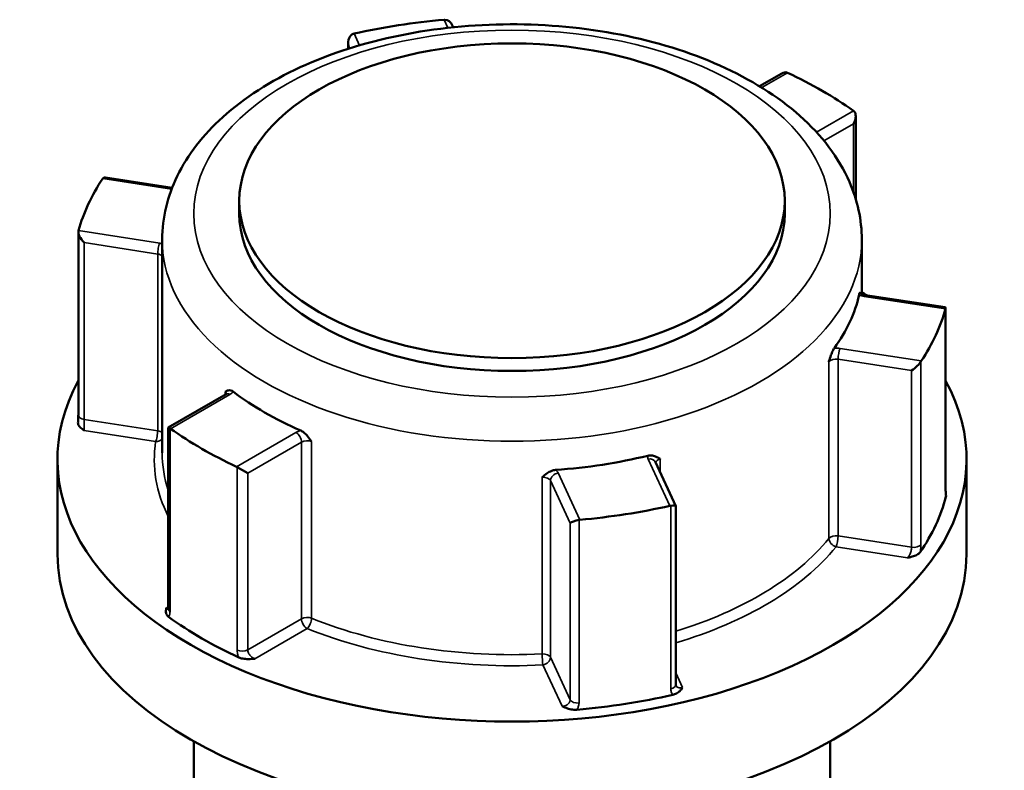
# Model space of a CAD drawing. Header units: millimetres. Extents: x 0 to 1062, y -443 to 985.
# Tile 20 of 21: x 904 to 967, y 937 to 985. Entities that reach past the tile are written whole.
import ezdxf

# ---------------------------------------------------------------- set-up
doc = ezdxf.new("R2010")
doc.units = ezdxf.units.MM
doc.layers.add('Visible (ANSI)', color=7, linetype='Continuous', lineweight=50)
doc.layers.add('Visible Narrow (ANSI)', color=7, linetype='Continuous', lineweight=35)

msp = doc.modelspace()

# ---------------------------------------------------------------- linework, layer by layer
at = {"layer": 'Visible (ANSI)'}
for p, q in [((931.819, 984.386), (931.774, 984.482)), ((925.166, 983.024), (925.166, 983.4)), ((952.597, 981.469), (951.181, 980.651)), ((957.268, 978.771), (957.268, 973.526)), ((914.026, 974.223), (909.811, 974.875)), ((918.277, 973.404), (918.277, 972.588)), ((952.777, 973.404), (952.777, 972.588)), ((908.097, 959.845), (908.097, 971.425)), ((913.402, 970.955), (913.402, 957.442)), ((957.652, 970.955), (957.652, 967.505)), ((962.924, 966.659), (957.885, 967.438)), ((962.957, 955.039), (962.957, 966.619)), ((917.439, 961.17), (913.786, 959.061)), ((913.786, 959.061), (913.896, 958.998)), ((913.786, 959.061), (913.786, 947.587)), ((906.777, 957.033), (906.777, 951.032)), ((945.886, 954.076), (944.596, 956.855)), ((964.277, 957.033), (964.277, 951.032)), ((918.144, 956.545), (918.811, 956.16)), ((945.888, 942.775), (945.888, 954.067)), ((915.402, 939.178), (915.402, 912.796)), ((955.652, 939.178), (955.652, 935.067))]:
    msp.add_line(p, q, dxfattribs=at)
for centre, major_axis, ratio, start_param, end_param in [((935.527, 969.036), (27.75, 0), 0.57735, 1.726088, 1.939103), ((931.365, 984.176), (-0.151, 0.683), 0.697902, 5.018728, 6.130176), ((925.666, 983.294), (0.151, -0.683), 0.697902, 3.205522, 4.667849), ((952.597, 980.891), (-0.354, -0.612), 0.57735, 3.250062, 3.926991), ((935.527, 969.036), (27.75, 0), 0.57735, 0.678891, 0.891906), ((956.768, 978.483), (-0.354, -0.612), 0.57735, 1.570796, 3.033123), ((935.527, 969.036), (-27.75, 0), 0.57735, 5.914878, 6.127893), ((910.124, 974.321), (-0.451, 0.526), 0.410754, 5.836328, 6.359773), ((935.527, 972.588), (17.25, 0), 0.57735, 3.141593, 6.283185), ((908.597, 971.031), (0.451, -0.526), 0.410754, 3.43512, 4.897446), ((935.527, 969.036), (22.125, 0), 0.57735, 5.884611, 6.158161), ((935.527, 957.033), (28.75, 0), 0.57735, 0.67683, 0.692636), ((962.457, 966.225), (0.491, 0.421), 0.218386, 5.944798, 6.468243), ((935.527, 969.036), (27.75, 0), 0.57735, 5.914878, 6.127893), ((960.93, 962.934), (-0.491, -0.421), 0.218386, 1.123939, 2.586266), ((935.527, 957.033), (28.75, 0), 0.57735, 2.837428, 6.58735), ((935.527, 969.036), (-22.125, 0), 0.57735, 0.648623, 0.922173), ((935.527, 969.036), (-27.75, 0), 0.57735, 0.678891, 0.891906), ((935.527, 969.036), (-22.125, 0), 0.57735, 1.695821, 1.969371), ((945.388, 953.961), (0.5, 0.11), 0.201906, 6.238645, 7.439173), ((935.527, 957.033), (27.75, 0), 0.57735, 5.90797, 6.134802), ((935.527, 969.036), (-27.75, 0), 0.57735, 1.726088, 1.939103), ((939.689, 953.079), (-0.5, -0.11), 0.201906, 4.514519, 5.976846), ((935.527, 951.032), (28.75, 0), 0.57735, 3.141593, 6.283185), ((935.527, 957.033), (-27.75, 0), 0.57735, 0.671982, 0.898815), ((935.527, 957.033), (-27.75, 0), 0.57735, 1.719179, 1.946012)]:
    msp.add_ellipse(centre, major_axis=major_axis, ratio=ratio, start_param=start_param, end_param=end_param, dxfattribs=at)
msp.add_ellipse((935.527, 973.404), major_axis=(-17.25, 0), ratio=0.57735, dxfattribs=at)
for points in [[(931.289, 984.867), (931.271, 984.867), (931.253, 984.866), (931.235, 984.865)], [(925.536, 983.983), (925.519, 983.979), (925.502, 983.975), (925.485, 983.969)], [(952.952, 981.505), (952.938, 981.511), (952.924, 981.517), (952.91, 981.522)], [(957.158, 979.069), (957.147, 979.079), (957.135, 979.088), (957.124, 979.096)], [(909.658, 974.831), (909.651, 974.823), (909.644, 974.814), (909.638, 974.804)], [(908.111, 971.514), (908.108, 971.504), (908.105, 971.493), (908.103, 971.48)], [(962.943, 966.558), (962.946, 966.568), (962.949, 966.578), (962.951, 966.587)], [(961.396, 963.236), (961.403, 963.247), (961.41, 963.258), (961.416, 963.268)], [(913.896, 958.998), (913.907, 958.991), (913.919, 958.984), (913.93, 958.976)], [(918.102, 956.567), (918.116, 956.56), (918.13, 956.553), (918.144, 956.545)], [(962.97, 954.795), (962.983, 954.747), (962.982, 954.704), (962.972, 954.665)], [(945.518, 954.089), (945.535, 954.093), (945.552, 954.096), (945.569, 954.098)], [(939.765, 953.2), (939.783, 953.203), (939.801, 953.206), (939.819, 953.207)]]:
    msp.add_open_spline(points, degree=3, dxfattribs=at)
for points, knots in [([(913.402, 970.955), (913.402, 972.328), (913.734, 973.696), (915.015, 976.334), (916.003, 977.589), (918.596, 979.93), (920.259, 980.987), (924.051, 982.735), (926.191, 983.416), (930.694, 984.331), (933.054, 984.567), (937.772, 984.581), (940.127, 984.361), (944.621, 983.481), (946.759, 982.821), (950.615, 981.094), (952.332, 980.025), (955.116, 977.548), (956.199, 976.141), (957.381, 973.435), (957.652, 972.197), (957.652, 970.955)], [2.356194, 2.356194, 2.356194, 2.356194, 2.629405, 2.629405, 2.925106, 2.925106, 3.253266, 3.253266, 3.588703, 3.588703, 3.921835, 3.921835, 4.253729, 4.253729, 4.586782, 4.586782, 4.922178, 4.922178, 5.250753, 5.250753, 5.497787, 5.497787, 5.497787, 5.497787]), ([(957.479, 967.443), (957.49, 967.492), (957.5, 967.527), (957.522, 967.58), (957.532, 967.586), (957.544, 967.581), (957.548, 967.577), (957.551, 967.571)], [0.23361163, 0.23361163, 0.23361163, 0.23361163, 0.25496684, 0.25496684, 0.28420242, 0.28420242, 0.2985227, 0.2985227, 0.2985227, 0.2985227]), ([(957.55, 967.572), (957.55, 967.572), (957.552, 967.57), (957.562, 967.56), (957.574, 967.55), (957.611, 967.525), (957.636, 967.512), (957.7, 967.484), (957.739, 967.471), (957.815, 967.451), (957.849, 967.444), (957.885, 967.438)], [4.3319005, 4.3319005, 4.3319005, 4.3319005, 4.4505896, 4.4505896, 4.6522435, 4.6522435, 4.8550269, 4.8550269, 5.0731994, 5.0731994, 5.2359878, 5.2359878, 5.2359878, 5.2359878]), ([(955.57, 963.218), (955.571, 963.219), (955.571, 963.22), (955.615, 963.361), (955.657, 963.496), (955.735, 963.715), (955.775, 963.815), (955.851, 963.974), (955.884, 964.033), (955.918, 964.078)], [-0.00031623, -0.00031623, -0.00031623, -0.00031623, 0, 0, 0.04423689, 0.04423689, 0.0753695, 0.0753695, 0.09811041, 0.09811041, 0.09811041, 0.09811041]), ([(917.391, 961.311), (917.392, 961.311), (917.392, 961.311), (917.452, 961.348), (917.51, 961.383), (917.622, 961.412), (917.678, 961.417), (917.793, 961.384), (917.843, 961.359), (917.895, 961.319)], [-0.00031623, -0.00031623, -0.00031623, -0.00031623, 0, 0, 0.04423689, 0.04423689, 0.07536951, 0.07536951, 0.09811043, 0.09811043, 0.09811043, 0.09811043]), ([(917.439, 961.17), (917.456, 961.18), (917.47, 961.19), (917.489, 961.205), (917.495, 961.211), (917.499, 961.215), (917.499, 961.216), (917.499, 961.216)], [0, 0, 0, 0, 0.1570796, 0.1570796, 0.3141593, 0.3141593, 0.3804885, 0.3804885, 0.3804885, 0.3804885]), ([(908.097, 959.845), (908.097, 959.817), (908.096, 959.789), (908.095, 959.729), (908.094, 959.699), (908.092, 959.635), (908.091, 959.602), (908.087, 959.535), (908.085, 959.501), (908.081, 959.432), (908.078, 959.397), (908.075, 959.361)], [0.63170726, 0.63170726, 0.63170726, 0.63170726, 0.64293684, 0.64293684, 0.65416641, 0.65416641, 0.66539598, 0.66539598, 0.67662555, 0.67662555, 0.68785512, 0.68785512, 0.68785512, 0.68785512]), ([(908.461, 958.86), (908.46, 958.86), (908.459, 958.861), (908.375, 958.924), (908.291, 958.988), (908.17, 959.11), (908.119, 959.174), (908.077, 959.287), (908.072, 959.326), (908.075, 959.361)], [-0.00050145, -0.00050145, -0.00050145, -0.00050145, 0, 0, 0.04084259, 0.04084259, 0.07232555, 0.07232555, 0.09056596, 0.09056596, 0.09056596, 0.09056596]), ([(922.162, 958.856), (922.23, 958.826), (922.298, 958.783), (922.452, 958.66), (922.53, 958.578), (922.685, 958.395), (922.767, 958.279), (922.853, 958.159), (922.853, 958.158), (922.854, 958.157)], [0.23361175, 0.23361175, 0.23361175, 0.23361175, 0.25496698, 0.25496698, 0.28420257, 0.28420257, 0.32574395, 0.32574395, 0.32604091, 0.32604091, 0.32604091, 0.32604091]), ([(944.114, 957.263), (944.193, 957.283), (944.271, 957.288), (944.447, 957.275), (944.535, 957.248), (944.71, 957.175), (944.801, 957.117), (944.895, 957.057), (944.896, 957.056), (944.897, 957.056)], [0.23361153, 0.23361153, 0.23361153, 0.23361153, 0.25496674, 0.25496674, 0.2842023, 0.2842023, 0.32574365, 0.32574365, 0.32604061, 0.32604061, 0.32604061, 0.32604061]), ([(937.434, 955.901), (937.435, 955.902), (937.436, 955.903), (937.54, 955.994), (937.64, 956.082), (937.83, 956.211), (937.926, 956.267), (938.117, 956.336), (938.201, 956.356), (938.286, 956.362)], [-0.00031623, -0.00031623, -0.00031623, -0.00031623, 0, 0, 0.04423689, 0.04423689, 0.07536951, 0.07536951, 0.09811042, 0.09811042, 0.09811042, 0.09811042]), ([(962.957, 955.039), (962.957, 955.006), (962.958, 954.975), (962.959, 954.919), (962.961, 954.894), (962.963, 954.85), (962.965, 954.832), (962.968, 954.804), (962.97, 954.795), (962.97, 954.793), (962.97, 954.792), (962.97, 954.792)], [1.2634146, 1.2634146, 1.2634146, 1.2634146, 1.27710525, 1.27710525, 1.2907959, 1.2907959, 1.30448655, 1.30448655, 1.3181772, 1.3181772, 1.3201506, 1.3201506, 1.3201506, 1.3201506]), ([(961.346, 951.162), (961.317, 951.119), (961.271, 951.074), (961.117, 950.975), (961.017, 950.935), (960.806, 950.864), (960.679, 950.833), (960.551, 950.802), (960.55, 950.802), (960.548, 950.802)], [0, 0, 0, 0, 0.02419173, 0.02419173, 0.05409885, 0.05409885, 0.0928971, 0.0928971, 0.09337345, 0.09337345, 0.09337345, 0.09337345]), ([(913.81, 947.059), (913.76, 947.096), (913.716, 947.141), (913.645, 947.267), (913.634, 947.338), (913.633, 947.479), (913.65, 947.558), (913.668, 947.637), (913.669, 947.638), (913.669, 947.639)], [0, 0, 0, 0, 0.02419173, 0.02419173, 0.05409885, 0.05409885, 0.09289713, 0.09289713, 0.09337348, 0.09337348, 0.09337348, 0.09337348]), ([(913.776, 947.5), (913.776, 947.5), (913.776, 947.501), (913.778, 947.507), (913.78, 947.516), (913.784, 947.545), (913.786, 947.564), (913.786, 947.587)], [0.19748842, 0.19748842, 0.19748842, 0.19748842, 0.20396178, 0.20396178, 0.219688, 0.219688, 0.23541421, 0.23541421, 0.23541421, 0.23541421]), ([(919.255, 944.414), (919.253, 944.413), (919.252, 944.413), (919.115, 944.403), (918.978, 944.393), (918.733, 944.393), (918.612, 944.4), (918.394, 944.441), (918.315, 944.466), (918.252, 944.495)], [-0.00050145, -0.00050145, -0.00050145, -0.00050145, 0, 0, 0.04084264, 0.04084264, 0.07232567, 0.07232567, 0.09779214, 0.09779214, 0.09779214, 0.09779214]), ([(946.321, 942.587), (946.32, 942.587), (946.32, 942.586), (946.267, 942.512), (946.213, 942.438), (946.09, 942.317), (946.02, 942.259), (945.85, 942.17), (945.772, 942.144), (945.697, 942.127)], [-0.00050145, -0.00050145, -0.00050145, -0.00050145, 0, 0, 0.04084262, 0.04084262, 0.07232563, 0.07232563, 0.09779208, 0.09779208, 0.09779208, 0.09779208]), ([(945.888, 942.775), (945.888, 942.769), (945.888, 942.764), (945.889, 942.754), (945.89, 942.75), (945.891, 942.742), (945.892, 942.738), (945.893, 942.731), (945.894, 942.728), (945.896, 942.723), (945.897, 942.72), (945.899, 942.718)], [1.2634146, 1.2634146, 1.2634146, 1.2634146, 1.27043352, 1.27043352, 1.27745245, 1.27745245, 1.28447137, 1.28447137, 1.29149029, 1.29149029, 1.29850922, 1.29850922, 1.29850922, 1.29850922]), ([(939.63, 941.188), (939.55, 941.181), (939.459, 941.182), (939.235, 941.209), (939.124, 941.239), (938.912, 941.309), (938.802, 941.357), (938.693, 941.406), (938.691, 941.406), (938.69, 941.407)], [0, 0, 0, 0, 0.02419173, 0.02419173, 0.05409885, 0.05409885, 0.0928971, 0.0928971, 0.09337345, 0.09337345, 0.09337345, 0.09337345])]:
    msp.add_open_spline(points, degree=3, knots=knots, dxfattribs=at)
at = {"layer": 'Visible Narrow (ANSI)'}
for p, q in [((931.235, 984.865), (931.474, 984.349)), ((925.88, 983.242), (925.536, 983.983)), ((925.183, 983.029), (925.183, 983.22)), ((925.183, 983.22), (925.26, 983.054)), ((951.323, 980.564), (952.952, 981.505)), ((957.124, 979.096), (954.785, 977.746)), ((955.257, 977.202), (957.122, 978.279)), ((957.122, 978.279), (957.122, 973.971)), ((909.638, 974.804), (913.991, 974.131)), ((913.245, 970.72), (908.111, 971.514)), ((908.467, 959.566), (908.467, 970.752)), ((908.467, 970.752), (913.116, 970.033)), ((913.116, 970.033), (913.116, 958.847)), ((957.809, 967.352), (962.943, 966.558)), ((962.951, 966.587), (962.951, 954.995)), ((961.416, 963.268), (956.282, 964.062)), ((955.57, 963.218), (955.57, 952.032)), ((956.153, 963.375), (960.801, 962.656)), ((956.153, 952.189), (956.153, 963.375)), ((961.396, 951.644), (961.396, 963.236)), ((960.801, 962.656), (960.801, 951.47)), ((913.93, 958.976), (917.689, 961.145)), ((917.391, 961.311), (917.391, 961.143)), ((913.116, 958.847), (908.467, 959.566)), ((908.461, 958.86), (912.986, 958.159)), ((913.896, 947.406), (913.896, 958.998)), ((921.86, 958.737), (918.102, 956.567)), ((918.811, 956.16), (922.214, 958.124)), ((922.214, 958.124), (922.214, 946.938)), ((922.854, 946.971), (922.854, 958.157)), ((944.142, 957.053), (945.518, 954.089)), ((944.897, 956.207), (944.897, 957.056)), ((918.144, 956.545), (918.144, 944.953)), ((918.811, 944.974), (918.811, 956.16)), ((939.819, 953.207), (938.443, 956.171)), ((937.434, 955.901), (937.434, 944.715)), ((937.96, 955.688), (939.206, 953.005)), ((937.96, 944.502), (937.96, 955.688)), ((945.569, 954.098), (945.569, 942.506)), ((939.206, 953.005), (939.206, 941.819)), ((939.765, 941.608), (939.765, 953.2)), ((960.801, 951.47), (956.153, 952.189)), ((956.023, 951.502), (960.548, 950.802)), ((913.786, 947.706), (913.669, 947.639)), ((922.214, 946.938), (918.811, 944.974)), ((919.255, 944.414), (922.568, 946.326)), ((939.206, 941.819), (937.96, 944.502)), ((937.478, 944.019), (938.69, 941.407)), ((946.321, 942.587), (945.888, 943.52))]:
    msp.add_line(p, q, dxfattribs=at)
msp.add_ellipse((935.527, 972.588), major_axis=(20.125, 0), ratio=0.57735, dxfattribs=at)
for centre, major_axis, ratio, start_param, end_param in [((935.527, 970.955), (-22.125, 0), 0.57735, 0, 3.141593), ((913.245, 970.311), (0.076, 0.494), 0.211325, 0.631914, 2.202711), ((912.986, 970.162), (-1, 0), 0.57735, 4.283597, 4.45059), ((912.986, 969.754), (0.5, 0), 0.57735, 0.588914, 1.308997), ((958.068, 967.91), (1, 0), 0.57735, 4.083229, 4.45059), ((957.809, 966.944), (0.076, 0.494), 0.211325, 0, 0.631914), ((956.023, 963.504), (-1, 0), 0.57735, 4.45059, 4.81795), ((956.282, 963.654), (-0.076, -0.494), 0.211325, 3.773507, 5.344303), ((956.023, 963.096), (0.5, 0), 0.57735, 1.308997, 2.704308), ((916.981, 961.145), (0.5, 0), 0.57735, 0.167906, 0.609913), ((917.689, 960.737), (-0.25, 0.433), 0.57735, 5.497787, 6.283185), ((916.981, 961.554), (1, 0), 0.57735, 5.497787, 5.865148), ((908.597, 959.845), (-0.5, 0), 0.57735, 0, 1.308997), ((912.986, 958.568), (-0.076, -0.494), 0.211325, 0.631914, 2.202711), ((912.986, 958.568), (-0.5, 0), 0.57735, 3.730507, 4.45059), ((922.568, 958.329), (-1, 0), 0.57735, 5.130426, 5.497787), ((921.86, 958.329), (-0.25, 0.433), 0.57735, 3.926991, 5.497787), ((935.527, 957.033), (-22.625, 0), 0.57735, 6.196871, 6.563584), ((912.986, 958.568), (0.494, -0.074), 0.813457, 4.833706, 5.821205), ((922.568, 957.92), (0.5, 0), 0.57735, 0.960883, 2.356194), ((935.527, 957.442), (-22.125, 0), 0.57735, 0, 0.186489), ((945.108, 957.202), (-1, 0), 0.57735, 6.177624, 6.544985), ((944.142, 956.645), (0.454, 0.21), 0.788675, 0, 1.219917), ((945.108, 956.794), (-0.5, 0), 0.57735, 5.149673, 6.182779), ((938.443, 955.763), (-0.454, -0.21), 0.788675, 4.36151, 5.932306), ((937.478, 956.022), (1, 0), 0.57735, 0.261799, 0.62916), ((937.478, 955.614), (0.5, 0), 0.57735, 0.261799, 1.657111), ((962.457, 955.039), (0.5, 0), 0.57735, 6.129855, 6.283185), ((935.527, 957.442), (-22.125, 0), 0.57735, 2.058147, 2.704308), ((956.023, 951.91), (-0.5, 0), 0.57735, 4.45059, 5.845901), ((956.023, 951.91), (0.389, -0.315), 0.739668, 3.681197, 5.251994), ((956.023, 951.91), (0.076, 0.494), 0.211325, 3.773507, 5.344303), ((960.93, 951.748), (0.5, 0), 0.57735, 4.45059, 5.912916), ((935.527, 957.033), (22.625, 0), 0.57735, 5.188063, 5.845901), ((914.286, 947.587), (-0.5, 0), 0.57735, 0, 0.676929), ((922.568, 946.734), (-0.5, 0), 0.57735, 4.102476, 5.497787), ((922.568, 946.734), (0.25, -0.433), 0.57735, 3.926991, 5.497787), ((922.568, 946.734), (0.187, 0.464), 0.467686, 3.853381, 5.424178), ((935.527, 957.442), (-22.125, 0), 0.57735, 0.960883, 1.657111), ((935.527, 957.033), (22.625, 0), 0.57735, 4.102476, 4.798703), ((918.458, 945.178), (0.5, 0), 0.57735, 4.03546, 5.497787), ((937.478, 944.428), (0.5, 0), 0.57735, 0.261799, 1.657111), ((937.478, 944.428), (0.025, -0.499), 0.070388, 4.09515, 5.665946), ((937.478, 944.428), (0.454, 0.21), 0.788675, 4.36151, 5.932306), ((945.388, 942.775), (0.5, 0), 0.57735, 5.082658, 6.283185), ((939.689, 941.893), (-0.5, 0), 0.57735, 0.261799, 1.724126)]:
    msp.add_ellipse(centre, major_axis=major_axis, ratio=ratio, start_param=start_param, end_param=end_param, dxfattribs=at)
for points, knots in [([(908.461, 958.86), (908.461, 958.874), (908.46, 958.89), (908.459, 958.969), (908.459, 959.047), (908.462, 959.196), (908.463, 959.265), (908.466, 959.384), (908.466, 959.434), (908.467, 959.511), (908.467, 959.539), (908.467, 959.566)], [-0.7894497, -0.7894497, -0.7894497, -0.7894497, -0.7746987, -0.7746987, -0.7223357, -0.7223357, -0.6820564, -0.6820564, -0.6510723, -0.6510723, -0.6317073, -0.6317073, -0.6317073, -0.6317073]), ([(962.951, 954.995), (962.951, 954.942), (962.952, 954.893), (962.958, 954.777), (962.963, 954.718), (962.971, 954.67), (962.972, 954.668), (962.972, 954.665)], [1.2634146, 1.2634146, 1.2634146, 1.2634146, 1.28278086, 1.28278086, 1.31376686, 1.31376686, 1.31580051, 1.31580051, 1.31580051, 1.31580051]), ([(961.346, 951.162), (961.361, 951.237), (961.372, 951.312), (961.391, 951.477), (961.396, 951.564), (961.396, 951.644)], [0.5793214, 0.5793214, 0.5793214, 0.5793214, 0.60242098, 0.60242098, 0.6317073, 0.6317073, 0.6317073, 0.6317073]), ([(960.801, 951.47), (960.801, 951.43), (960.798, 951.386), (960.78, 951.268), (960.761, 951.19), (960.701, 951.02), (960.654, 950.93), (960.585, 950.84), (960.567, 950.819), (960.548, 950.802)], [-0.6317073, -0.6317073, -0.6317073, -0.6317073, -0.602421, -0.602421, -0.5555629, -0.5555629, -0.4946473, -0.4946473, -0.4739649, -0.4739649, -0.4739649, -0.4739649]), ([(913.785, 947.565), (913.764, 947.569), (913.742, 947.579), (913.703, 947.606), (913.686, 947.621), (913.669, 947.639)], [-0.1252766, -0.1252766, -0.1252766, -0.1252766, -0.09835421, -0.09835421, -0.07767176, -0.07767176, -0.07767176, -0.07767176]), ([(913.81, 947.059), (913.835, 947.096), (913.854, 947.14), (913.887, 947.253), (913.896, 947.326), (913.896, 947.406)], [0.1830283, 0.1830283, 0.1830283, 0.1830283, 0.20612788, 0.20612788, 0.23541421, 0.23541421, 0.23541421, 0.23541421]), ([(918.144, 944.953), (918.144, 944.9), (918.149, 944.845), (918.175, 944.699), (918.204, 944.605), (918.246, 944.507), (918.249, 944.501), (918.252, 944.495)], [0.63170734, 0.63170734, 0.63170734, 0.63170734, 0.65106957, 0.65106957, 0.68204914, 0.68204914, 0.68409325, 0.68409325, 0.68409325, 0.68409325]), ([(919.255, 944.414), (919.233, 944.421), (919.211, 944.429), (919.111, 944.474), (919.038, 944.528), (918.931, 944.643), (918.893, 944.699), (918.843, 944.802), (918.828, 944.848), (918.814, 944.92), (918.811, 944.947), (918.811, 944.974)], [-0.7894498, -0.7894498, -0.7894498, -0.7894498, -0.774678, -0.774678, -0.7223226, -0.7223226, -0.6820491, -0.6820491, -0.6510696, -0.6510696, -0.6317073, -0.6317073, -0.6317073, -0.6317073]), ([(945.569, 942.506), (945.569, 942.453), (945.575, 942.402), (945.606, 942.274), (945.64, 942.202), (945.69, 942.135), (945.693, 942.131), (945.697, 942.127)], [1.2634146, 1.2634146, 1.2634146, 1.2634146, 1.28277918, 1.28277918, 1.31376251, 1.31376251, 1.3158005, 1.3158005, 1.3158005, 1.3158005]), ([(946.321, 942.587), (946.299, 942.58), (946.277, 942.574), (946.18, 942.553), (946.106, 942.558), (945.997, 942.601), (945.957, 942.631), (945.916, 942.685), (945.907, 942.701), (945.899, 942.718)], [-1.421157, -1.421157, -1.421157, -1.421157, -1.4064027, -1.4064027, -1.3540408, -1.3540408, -1.3137625, -1.3137625, -1.2985092, -1.2985092, -1.2985092, -1.2985092]), ([(939.206, 941.819), (939.206, 941.779), (939.199, 941.739), (939.161, 941.639), (939.12, 941.581), (938.993, 941.473), (938.898, 941.431), (938.761, 941.409), (938.726, 941.406), (938.69, 941.407)], [-0.3134011, -0.3134011, -0.3134011, -0.3134011, -0.2841148, -0.2841148, -0.2372566, -0.2372566, -0.1763411, -0.1763411, -0.1556587, -0.1556587, -0.1556587, -0.1556587]), ([(939.63, 941.188), (939.669, 941.246), (939.7, 941.306), (939.751, 941.447), (939.765, 941.528), (939.765, 941.608)], [0.26101518, 0.26101518, 0.26101518, 0.26101518, 0.28411477, 0.28411477, 0.31340109, 0.31340109, 0.31340109, 0.31340109])]:
    msp.add_open_spline(points, degree=3, knots=knots, dxfattribs=at)

doc.saveas('drawing.dxf')
